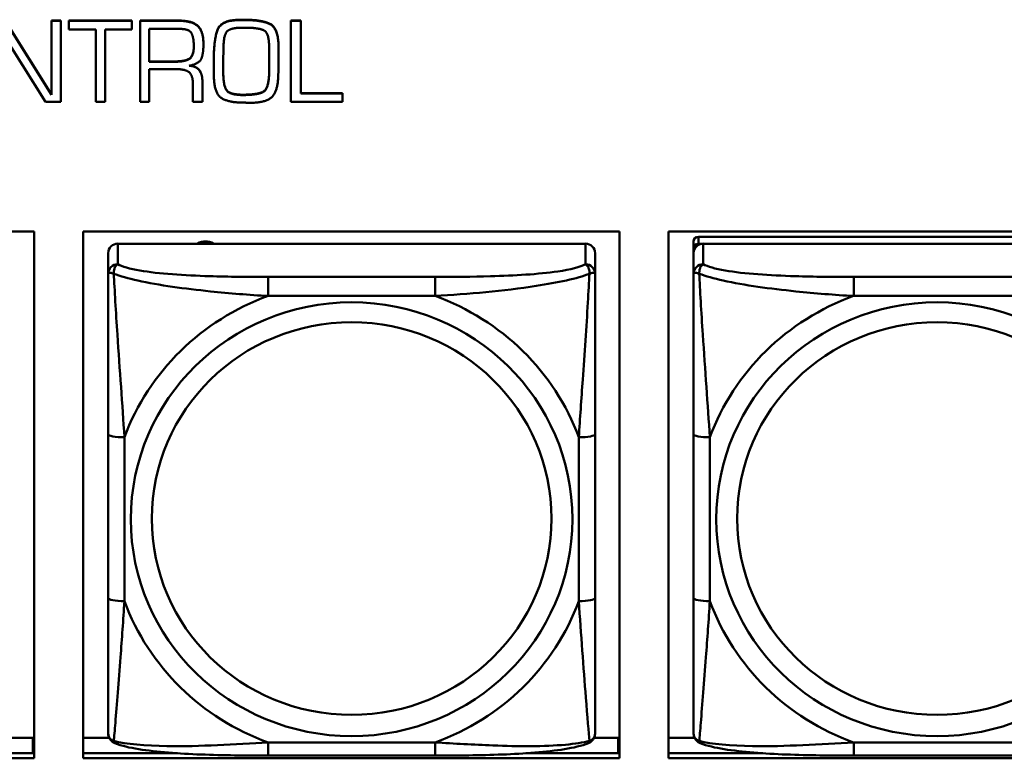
# Model space of a CAD drawing. Header units: inches. Extents: x 0.8 to 75.7, y -7.8 to 49.3.
# Tile 70 of 256: x 45.2 to 46.4, y 8.5 to 9.4. Entities that reach past the tile are written whole.
import ezdxf

# ---------------------------------------------------------------- set-up
doc = ezdxf.new("R2010")
doc.units = ezdxf.units.IN
doc.header["$MEASUREMENT"] = 0
doc.layers.add('Visible Edges(ROSSANSI)', color=7, linetype='Continuous', lineweight=50)
doc.layers.add('Visible Tangent Edges(ROSSANSI)', color=7, linetype='Continuous', lineweight=50)

msp = doc.modelspace()

# ---------------------------------------------------------------- linework, layer by layer
at = {"layer": 'Visible Edges(ROSSANSI)'}
for p, q in [((45.197, 9.38), (45.2532, 9.2904)), ((45.2532, 9.29), (45.197, 9.3797)), ((45.2532, 9.38), (45.2532, 9.3797)), ((45.2532, 9.38), (45.2642, 9.38)), ((45.2532, 9.3797), (45.2532, 9.29)), ((45.2642, 9.3797), (45.2532, 9.3797)), ((45.2642, 9.38), (45.2642, 9.3797)), ((45.2642, 9.2815), (45.2642, 9.3797)), ((45.2741, 9.38), (45.2741, 9.3797)), ((45.2741, 9.38), (45.3503, 9.38)), ((45.2741, 9.3797), (45.2741, 9.3692)), ((45.3503, 9.3797), (45.2741, 9.3797)), ((45.3503, 9.38), (45.3503, 9.3797)), ((45.3503, 9.3692), (45.3503, 9.3797)), ((45.3604, 9.38), (45.4077, 9.38)), ((45.3604, 9.38), (45.3604, 9.3797)), ((45.4077, 9.3797), (45.3604, 9.3797)), ((45.3604, 9.3797), (45.3604, 9.2815)), ((45.4824, 9.3811), (45.4873, 9.3811)), ((45.4873, 9.3807), (45.4824, 9.3807)), ((45.5433, 9.38), (45.5433, 9.3797)), ((45.5433, 9.38), (45.5552, 9.38)), ((45.5433, 9.3797), (45.5433, 9.2815)), ((45.5552, 9.3797), (45.5433, 9.3797)), ((45.5552, 9.38), (45.5552, 9.3797)), ((45.5552, 9.2916), (45.5552, 9.3797)), ((45.1897, 9.3703), (45.2459, 9.2815)), ((45.2741, 9.3692), (45.3066, 9.3692)), ((45.3066, 9.3692), (45.3066, 9.2815)), ((45.3182, 9.3692), (45.3503, 9.3692)), ((45.3182, 9.2815), (45.3182, 9.3692)), ((45.3715, 9.3302), (45.3715, 9.37)), ((45.3715, 9.37), (45.4079, 9.37)), ((45.4842, 9.3714), (45.488, 9.3714)), ((45.4373, 9.3516), (45.4373, 9.3513)), ((45.4613, 9.3293), (45.4616, 9.3474)), ((45.517, 9.3471), (45.517, 9.3309)), ((45.5283, 9.3479), (45.5283, 9.3476)), ((45.3715, 9.3306), (45.404, 9.3306)), ((45.404, 9.3302), (45.3715, 9.3302)), ((45.4499, 9.335), (45.4499, 9.3346)), ((45.4499, 9.3346), (45.4499, 9.3288)), ((45.4613, 9.3294), (45.4614, 9.3139)), ((45.4614, 9.3136), (45.4613, 9.3293)), ((45.5283, 9.3305), (45.5283, 9.3301)), ((45.3715, 9.3211), (45.4055, 9.3211)), ((45.3715, 9.2815), (45.3715, 9.3211)), ((45.4499, 9.3197), (45.4499, 9.3193)), ((45.5169, 9.3151), (45.5169, 9.3147)), ((45.4244, 9.304), (45.4244, 9.2815)), ((45.436, 9.3069), (45.436, 9.3065)), ((45.436, 9.2815), (45.436, 9.3065)), ((45.5552, 9.292), (45.606, 9.292)), ((45.606, 9.2916), (45.5552, 9.2916)), ((45.606, 9.292), (45.606, 9.2916)), ((45.606, 9.2815), (45.606, 9.2916)), ((45.2459, 9.2815), (45.2642, 9.2815)), ((45.3066, 9.2815), (45.3182, 9.2815)), ((45.3604, 9.2815), (45.3715, 9.2815)), ((45.4244, 9.2815), (45.436, 9.2815)), ((45.5433, 9.2815), (45.606, 9.2815)), ((44.5814, 9.1245), (45.232, 9.1245)), ((45.232, 9.1245), (45.232, 8.4858)), ((45.2914, 8.4858), (45.2914, 9.1245)), ((45.2914, 9.1245), (45.942, 9.1245)), ((45.942, 9.1245), (45.942, 8.4858)), ((46.0014, 8.4858), (46.0014, 9.1245)), ((46.0014, 9.1245), (46.652, 9.1245)), ((46.0317, 9.1121), (46.0317, 9.1038)), ((46.6164, 9.1179), (46.0376, 9.1179)), ((45.9005, 9.1096), (45.3335, 9.1096)), ((46.0317, 9.0981), (46.0317, 9.1038)), ((46.0376, 9.1096), (46.6164, 9.1096)), ((46.6105, 9.1096), (46.0435, 9.1096)), ((45.3217, 9.0981), (45.3217, 9.0731)), ((45.9123, 9.0731), (45.9123, 9.0981)), ((46.0317, 9.0981), (46.0317, 9.0731)), ((45.3217, 8.8787), (45.3217, 8.6801)), ((45.9123, 8.6801), (45.9123, 8.8787)), ((46.0317, 8.8787), (46.0317, 8.6801)), ((45.201, 8.5107), (45.2302, 8.5107)), ((45.2302, 8.5107), (45.2302, 8.4919)), ((45.232, 8.5029), (45.2302, 8.5029)), ((45.2914, 8.5107), (45.323, 8.5107)), ((45.911, 8.5107), (45.9402, 8.5107)), ((45.9402, 8.5107), (45.9402, 8.4919)), ((45.942, 8.5029), (45.9402, 8.5029)), ((46.0014, 8.5107), (46.033, 8.5107)), ((45.1184, 8.4919), (45.232, 8.4919)), ((45.2914, 8.4919), (45.4057, 8.4919)), ((45.8284, 8.4919), (45.942, 8.4919)), ((46.0014, 8.4919), (46.1157, 8.4919)), ((45.232, 8.4858), (44.5814, 8.4858)), ((45.942, 8.4858), (45.2914, 8.4858)), ((45.7182, 8.4891), (45.5159, 8.4891)), ((46.652, 8.4858), (46.0014, 8.4858)), ((46.4282, 8.4891), (46.2259, 8.4891))]:
    msp.add_line(p, q, dxfattribs=at)
for centre, major_axis, start_param, end_param in [((45.4397, 9.0952), (0.0175, 0), 1.00227, 2.139323), ((46.0376, 9.1121), (-0.00591, 0), 4.712389, 6.283185), ((45.3335, 9.0981), (-0.0118, 0), 4.712389, 6.283185), ((45.9005, 9.0981), (0.0118, 0), 0, 1.570796), ((46.0435, 9.0981), (-0.0118, 0), 4.712389, 6.283185), ((46.0376, 9.1038), (-0.00591, 0), 4.712389, 6.283185)]:
    msp.add_ellipse(centre, major_axis=major_axis, ratio=0.981793, start_param=start_param, end_param=end_param, dxfattribs=at)
for points in [[(45.4077, 9.38), (45.4234, 9.38), (45.4373, 9.3674), (45.4373, 9.3516)], [(45.4373, 9.3513), (45.4373, 9.367), (45.4234, 9.3797), (45.4077, 9.3797)], [(45.4499, 9.335), (45.4499, 9.355), (45.4581, 9.3811), (45.4824, 9.3811)], [(45.4824, 9.3807), (45.4581, 9.3807), (45.4499, 9.3546), (45.4499, 9.3346)], [(45.4873, 9.3811), (45.5076, 9.3811), (45.5283, 9.3711), (45.5283, 9.3479)], [(45.5283, 9.3476), (45.5283, 9.3707), (45.5076, 9.3807), (45.4873, 9.3807)], [(45.4079, 9.37), (45.4202, 9.37), (45.4256, 9.3592), (45.4256, 9.3486)], [(45.4616, 9.3474), (45.4618, 9.3635), (45.471, 9.3714), (45.4842, 9.3714)], [(45.488, 9.3714), (45.504, 9.3714), (45.517, 9.3652), (45.517, 9.3471)], [(45.4198, 9.3253), (45.4328, 9.3277), (45.4373, 9.3414), (45.4373, 9.3513)], [(45.4256, 9.3486), (45.4256, 9.3374), (45.4154, 9.3302), (45.404, 9.3302)], [(45.528, 9.3126), (45.5283, 9.3213), (45.5283, 9.3389), (45.5283, 9.3476)], [(45.4499, 9.3288), (45.4499, 9.3242), (45.4499, 9.3144), (45.45, 9.3096)], [(45.5169, 9.3151), (45.5169, 9.3191), (45.517, 9.3271), (45.517, 9.3313)], [(45.517, 9.3309), (45.517, 9.3268), (45.5169, 9.3187), (45.5169, 9.3147)], [(45.4055, 9.3211), (45.4152, 9.3211), (45.4244, 9.3137), (45.4244, 9.304)], [(45.436, 9.3065), (45.436, 9.3146), (45.4285, 9.3248), (45.4198, 9.3253)], [(45.4854, 9.2902), (45.5023, 9.2902), (45.5164, 9.2971), (45.5169, 9.3151)], [(45.5169, 9.3147), (45.5164, 9.2968), (45.5023, 9.2898), (45.4854, 9.2898)], [(45.45, 9.3096), (45.451, 9.2908), (45.4686, 9.2806), (45.4855, 9.2806)], [(45.4614, 9.3139), (45.4618, 9.2997), (45.4703, 9.2902), (45.4854, 9.2902)], [(45.4854, 9.2898), (45.4703, 9.2898), (45.4618, 9.2993), (45.4614, 9.3136)], [(45.4944, 9.2804), (45.5133, 9.2804), (45.5275, 9.2947), (45.528, 9.3126)], [(45.4855, 9.2806), (45.4866, 9.2806), (45.4887, 9.2806), (45.4899, 9.2804)], [(45.4899, 9.2804), (45.4905, 9.2804), (45.4915, 9.2804), (45.4922, 9.2804)], [(45.4922, 9.2804), (45.4927, 9.2804), (45.4938, 9.2804), (45.4944, 9.2804)]]:
    msp.add_open_spline(points, degree=2, dxfattribs=at)
for points, degree, knots in [([(45.404, 9.3306), (45.4154, 9.3306), (45.4255, 9.3378), (45.4256, 9.3488)], 2, [0, 0, 0, 1, 1.992612, 1.992612, 1.992612]), ([(45.4211, 9.3256), (45.4288, 9.3247), (45.436, 9.3149), (45.436, 9.3069)], 2, [0.079517, 0.079517, 0.079517, 1, 2, 2, 2]), ([(45.3217, 9.0731), (45.3217, 9.064), (45.3217, 9.0488), (45.3217, 9.0316), (45.3217, 9.0052), (45.3217, 8.9749), (45.3217, 8.9455), (45.3217, 8.9231), (45.3217, 8.9007), (45.3217, 8.8787)], 3, [-0.7968224, -0.7968224, -0.7968224, -0.7968224, -0.6514613, -0.6514613, -0.6514613, -0.427691, -0.427691, -0.427691, -0.2569517, -0.2569517, -0.2569517, -0.2569517]), ([(45.9123, 8.8787), (45.9123, 8.9019), (45.9123, 8.9256), (45.9123, 8.9493), (45.9123, 8.9804), (45.9123, 9.0127), (45.9123, 9.0395), (45.9123, 9.0534), (45.9123, 9.0654), (45.9123, 9.0731)], 3, [0.2569537, 0.2569537, 0.2569537, 0.2569537, 0.4371919, 0.4371919, 0.4371919, 0.6739428, 0.6739428, 0.6739428, 0.7963818, 0.7963818, 0.7963818, 0.7963818]), ([(46.0317, 9.0731), (46.0317, 9.064), (46.0317, 9.0488), (46.0317, 9.0316), (46.0317, 9.0052), (46.0317, 8.9749), (46.0317, 8.9455), (46.0317, 8.9231), (46.0317, 8.9007), (46.0317, 8.8787)], 3, [-0.7968224, -0.7968224, -0.7968224, -0.7968224, -0.6514613, -0.6514613, -0.6514613, -0.427691, -0.427691, -0.427691, -0.2569517, -0.2569517, -0.2569517, -0.2569517]), ([(45.3217, 8.6801), (45.3217, 8.6568), (45.3217, 8.6335), (45.3217, 8.6113), (45.3217, 8.5821), (45.3217, 8.5538), (45.3217, 8.5349), (45.3217, 8.5252), (45.3217, 8.5184), (45.3217, 8.5165)], 3, [0.2569537, 0.2569537, 0.2569537, 0.2569537, 0.4371919, 0.4371919, 0.4371919, 0.6739428, 0.6739428, 0.6739428, 0.7963818, 0.7963818, 0.7963818, 0.7963818]), ([(45.9123, 8.5165), (45.9123, 8.5187), (45.9123, 8.5279), (45.9123, 8.5407), (45.9123, 8.5602), (45.9123, 8.5871), (45.9123, 8.6148), (45.9123, 8.636), (45.9123, 8.6581), (45.9123, 8.6801)], 3, [-0.7968224, -0.7968224, -0.7968224, -0.7968224, -0.6514613, -0.6514613, -0.6514613, -0.427691, -0.427691, -0.427691, -0.2569517, -0.2569517, -0.2569517, -0.2569517]), ([(46.0317, 8.6801), (46.0317, 8.6568), (46.0317, 8.6335), (46.0317, 8.6113), (46.0317, 8.5821), (46.0317, 8.5538), (46.0317, 8.5349), (46.0317, 8.5252), (46.0317, 8.5184), (46.0317, 8.5165)], 3, [0.2569537, 0.2569537, 0.2569537, 0.2569537, 0.4371919, 0.4371919, 0.4371919, 0.6739428, 0.6739428, 0.6739428, 0.7963818, 0.7963818, 0.7963818, 0.7963818]), ([(45.3298, 8.5042), (45.3287, 8.5047), (45.3276, 8.5053), (45.3257, 8.5068), (45.3248, 8.5078), (45.3234, 8.5097), (45.3229, 8.5107), (45.3222, 8.5126), (45.322, 8.5135), (45.3218, 8.5151), (45.3217, 8.5159), (45.3217, 8.5165)], 3, [0.02510739, 0.02510739, 0.02510739, 0.02510739, 0.03073999, 0.03073999, 0.03637259, 0.03637259, 0.0420052, 0.0420052, 0.0476378, 0.0476378, 0.0532704, 0.0532704, 0.0532704, 0.0532704]), ([(45.9042, 8.5042), (45.9053, 8.5047), (45.9064, 8.5053), (45.9084, 8.5068), (45.9092, 8.5078), (45.9106, 8.5097), (45.9111, 8.5107), (45.9118, 8.5126), (45.912, 8.5135), (45.9122, 8.5151), (45.9123, 8.5159), (45.9123, 8.5165)], 3, [0.02510739, 0.02510739, 0.02510739, 0.02510739, 0.03073999, 0.03073999, 0.03637259, 0.03637259, 0.0420052, 0.0420052, 0.0476378, 0.0476378, 0.0532704, 0.0532704, 0.0532704, 0.0532704]), ([(46.0398, 8.5042), (46.0387, 8.5047), (46.0376, 8.5053), (46.0357, 8.5068), (46.0348, 8.5078), (46.0334, 8.5097), (46.0329, 8.5107), (46.0322, 8.5126), (46.032, 8.5135), (46.0318, 8.5151), (46.0317, 8.5159), (46.0317, 8.5165)], 3, [0.02510739, 0.02510739, 0.02510739, 0.02510739, 0.03073999, 0.03073999, 0.03637259, 0.03637259, 0.0420052, 0.0420052, 0.0476378, 0.0476378, 0.0532704, 0.0532704, 0.0532704, 0.0532704]), ([(45.5159, 8.4891), (45.5023, 8.4891), (45.4887, 8.4892), (45.4614, 8.4895), (45.4478, 8.4899), (45.4209, 8.4909), (45.4076, 8.4916), (45.382, 8.4938), (45.3698, 8.4951), (45.3477, 8.4987), (45.3382, 8.5007), (45.3298, 8.5042)], 3, [0.2569517, 0.2569517, 0.2569517, 0.2569517, 0.3597049, 0.3597049, 0.4624581, 0.4624581, 0.5652112, 0.5652112, 0.6679644, 0.6679644, 0.7707176, 0.7707176, 0.7707176, 0.7707176]), ([(45.9042, 8.5042), (45.8958, 8.5007), (45.8863, 8.4987), (45.8643, 8.4951), (45.8521, 8.4938), (45.8264, 8.4916), (45.8131, 8.4909), (45.7863, 8.4899), (45.7727, 8.4895), (45.7454, 8.4892), (45.7317, 8.4891), (45.7182, 8.4891)], 3, [-0.7703505, -0.7703505, -0.7703505, -0.7703505, -0.6676711, -0.6676711, -0.5649918, -0.5649918, -0.4623124, -0.4623124, -0.3596331, -0.3596331, -0.2569537, -0.2569537, -0.2569537, -0.2569537]), ([(46.2259, 8.4891), (46.2123, 8.4891), (46.1987, 8.4892), (46.1714, 8.4895), (46.1578, 8.4899), (46.1309, 8.4909), (46.1176, 8.4916), (46.092, 8.4938), (46.0798, 8.4951), (46.0577, 8.4987), (46.0482, 8.5007), (46.0398, 8.5042)], 3, [0.2569517, 0.2569517, 0.2569517, 0.2569517, 0.3597049, 0.3597049, 0.4624581, 0.4624581, 0.5652112, 0.5652112, 0.6679644, 0.6679644, 0.7707176, 0.7707176, 0.7707176, 0.7707176])]:
    msp.add_open_spline(points, degree=degree, knots=knots, dxfattribs=at)
at = {"layer": 'Visible Tangent Edges(ROSSANSI)'}
for p, q in [((45.4077, 9.38), (45.4077, 9.3797)), ((45.4824, 9.3811), (45.4824, 9.3807)), ((45.4873, 9.3811), (45.4873, 9.3807)), ((45.404, 9.3306), (45.404, 9.3302)), ((45.4614, 9.3139), (45.4614, 9.3136)), ((45.4854, 9.2902), (45.4854, 9.2898)), ((46.0376, 9.1096), (46.0376, 9.1179)), ((45.3335, 9.0847), (45.3335, 9.1096)), ((45.9005, 9.1096), (45.9005, 9.0847)), ((46.0435, 9.0847), (46.0435, 9.1096)), ((45.5159, 9.0693), (45.5159, 9.0462)), ((45.7182, 9.0693), (45.5159, 9.0693)), ((45.7182, 9.0693), (45.7182, 9.0462)), ((46.2259, 9.0693), (46.2259, 9.0462)), ((46.4282, 9.0693), (46.2259, 9.0693)), ((45.5159, 9.0462), (45.7182, 9.0462)), ((46.2259, 9.0462), (46.4282, 9.0462)), ((45.3414, 8.6763), (45.3414, 8.8749)), ((45.8926, 8.8749), (45.8926, 8.6763)), ((46.0514, 8.6763), (46.0514, 8.8749)), ((45.7182, 8.5051), (45.5159, 8.5051)), ((45.5159, 8.4891), (45.5159, 8.5051)), ((45.7182, 8.4891), (45.7182, 8.5051)), ((46.4282, 8.5051), (46.2259, 8.5051)), ((46.2259, 8.4891), (46.2259, 8.5051))]:
    msp.add_line(p, q, dxfattribs=at)
for centre, major_axis, ratio, start_param, end_param in [((45.3335, 9.0731), (-0.0118, 0), 0.981793, 4.712389, 6.283185), ((45.9005, 9.0731), (0.0118, 0), 0.981793, 0, 1.570796), ((46.0435, 9.0731), (-0.0118, 0), 0.981793, 4.712389, 6.283185), ((45.617, 8.7756), (-0.2936, 0), 0.981793, 5.064156, 5.931419), ((45.617, 8.7756), (0.2936, 0), 0.981793, 0.351767, 1.21903), ((46.327, 8.7756), (-0.2936, 0), 0.981793, 5.064156, 5.931419), ((45.3414, 8.8787), (-0.0197, 0), 0.189952, 0, 1.570796), ((45.8926, 8.8787), (0.0197, 0), 0.189952, 4.712389, 6.283185), ((46.0514, 8.8787), (-0.0197, 0), 0.189952, 0, 1.570796), ((45.3414, 8.6801), (-0.0197, 0), 0.189952, 0, 1.570796), ((45.617, 8.7756), (-0.2936, 0), 0.981793, 0.351767, 1.21903), ((45.617, 8.7756), (0.2936, 0), 0.981793, 5.064156, 5.931419), ((45.8926, 8.6801), (0.0197, 0), 0.189952, 4.712389, 6.283185), ((46.0514, 8.6801), (-0.0197, 0), 0.189952, 0, 1.570796), ((46.327, 8.7756), (-0.2936, 0), 0.981793, 0.351767, 1.21903)]:
    msp.add_ellipse(centre, major_axis=major_axis, ratio=ratio, start_param=start_param, end_param=end_param, dxfattribs=at)
for centre, major_axis in [((45.617, 8.7756), (-0.2678, 0)), ((46.327, 8.7756), (-0.2678, 0)), ((45.617, 8.7764), (-0.2424, 0)), ((46.327, 8.7764), (-0.2424, 0))]:
    msp.add_ellipse(centre, major_axis=major_axis, ratio=0.981793, dxfattribs=at)
for points, knots in [([(45.3286, 9.0732), (45.3286, 9.0743), (45.3286, 9.0753), (45.3289, 9.0774), (45.3291, 9.0783), (45.3295, 9.0798), (45.3297, 9.0803), (45.33, 9.081), (45.3301, 9.0812), (45.3304, 9.0818), (45.3307, 9.0821), (45.3312, 9.0829), (45.3316, 9.0833), (45.3325, 9.0841), (45.333, 9.0845), (45.3335, 9.0847)], [-0.00023197, -0.00023197, -0.00023197, -0.00023197, 0.00913095, 0.00913095, 0.01983142, 0.01983142, 0.02651922, 0.02651922, 0.02986312, 0.02986312, 0.03521335, 0.03521335, 0.04377373, 0.04377373, 0.0532704, 0.0532704, 0.0532704, 0.0532704]), ([(45.5159, 9.0693), (45.4922, 9.0693), (45.4682, 9.0694), (45.4449, 9.0702), (45.4142, 9.0712), (45.3833, 9.0731), (45.36, 9.0771), (45.348, 9.0792), (45.3384, 9.0818), (45.3335, 9.0847)], [0.2569537, 0.2569537, 0.2569537, 0.2569537, 0.4371919, 0.4371919, 0.4371919, 0.6739428, 0.6739428, 0.6739428, 0.7963818, 0.7963818, 0.7963818, 0.7963818]), ([(45.9005, 9.0847), (45.8947, 9.0813), (45.8823, 9.0783), (45.867, 9.076), (45.8436, 9.0726), (45.8145, 9.0709), (45.7854, 9.0701), (45.7632, 9.0694), (45.7406, 9.0693), (45.7182, 9.0693)], [-0.7968224, -0.7968224, -0.7968224, -0.7968224, -0.6514613, -0.6514613, -0.6514613, -0.427691, -0.427691, -0.427691, -0.2569517, -0.2569517, -0.2569517, -0.2569517]), ([(45.9005, 9.0847), (45.901, 9.0845), (45.9015, 9.0841), (45.9024, 9.0833), (45.9028, 9.0829), (45.9034, 9.0821), (45.9036, 9.0818), (45.9039, 9.0812), (45.904, 9.081), (45.9043, 9.0803), (45.9045, 9.0798), (45.905, 9.0783), (45.9052, 9.0774), (45.9054, 9.0753), (45.9055, 9.0743), (45.9054, 9.0732)], [-0.0532704, -0.0532704, -0.0532704, -0.0532704, -0.04377373, -0.04377373, -0.03521335, -0.03521335, -0.02986312, -0.02986312, -0.02651922, -0.02651922, -0.01983142, -0.01983142, -0.00913095, -0.00913095, 0.00023197, 0.00023197, 0.00023197, 0.00023197]), ([(46.0386, 9.0732), (46.0386, 9.0743), (46.0386, 9.0753), (46.0389, 9.0774), (46.0391, 9.0783), (46.0395, 9.0798), (46.0397, 9.0803), (46.04, 9.081), (46.0401, 9.0812), (46.0404, 9.0818), (46.0407, 9.0821), (46.0412, 9.0829), (46.0416, 9.0833), (46.0425, 9.0841), (46.043, 9.0845), (46.0435, 9.0847)], [-0.00023197, -0.00023197, -0.00023197, -0.00023197, 0.00913095, 0.00913095, 0.01983142, 0.01983142, 0.02651922, 0.02651922, 0.02986312, 0.02986312, 0.03521335, 0.03521335, 0.04377373, 0.04377373, 0.0532704, 0.0532704, 0.0532704, 0.0532704]), ([(46.2259, 9.0693), (46.2022, 9.0693), (46.1782, 9.0694), (46.1549, 9.0702), (46.1242, 9.0712), (46.0933, 9.0731), (46.07, 9.0771), (46.058, 9.0792), (46.0484, 9.0818), (46.0435, 9.0847)], [0.2569537, 0.2569537, 0.2569537, 0.2569537, 0.4371919, 0.4371919, 0.4371919, 0.6739428, 0.6739428, 0.6739428, 0.7963818, 0.7963818, 0.7963818, 0.7963818]), ([(45.3217, 9.0731), (45.3217, 9.0734), (45.3218, 9.0736), (45.3221, 9.074), (45.3222, 9.0741), (45.3226, 9.0742), (45.3228, 9.0743), (45.3231, 9.0743), (45.3232, 9.0743), (45.3236, 9.0744), (45.324, 9.0743), (45.3249, 9.0742), (45.3255, 9.0741), (45.327, 9.0737), (45.3277, 9.0735), (45.3286, 9.0732)], [-0.0532704, -0.0532704, -0.0532704, -0.0532704, -0.04377373, -0.04377373, -0.03521335, -0.03521335, -0.02986312, -0.02986312, -0.02651922, -0.02651922, -0.01983142, -0.01983142, -0.00913095, -0.00913095, 0.00023197, 0.00023197, 0.00023197, 0.00023197]), ([(45.3286, 9.0732), (45.3362, 9.0703), (45.3463, 9.0674), (45.3833, 9.0592), (45.415, 9.055), (45.4693, 9.0494), (45.4925, 9.0475), (45.5159, 9.0462)], [-0.7478145, -0.7478145, -0.7478145, -0.7478145, -0.6493253, -0.6493253, -0.427691, -0.427691, -0.2569537, -0.2569537, -0.2569537, -0.2569537]), ([(45.3414, 8.8749), (45.339, 8.9146), (45.3357, 8.9568), (45.3311, 9.0268), (45.3295, 9.0542), (45.3286, 9.0732)], [0.2569517, 0.2569517, 0.2569517, 0.2569517, 0.5559983, 0.5559983, 0.7482818, 0.7482818, 0.7482818, 0.7482818]), ([(45.7182, 9.0462), (45.7586, 9.0485), (45.801, 9.0523), (45.8667, 9.0624), (45.8911, 9.0674), (45.9054, 9.0732)], [0.2569517, 0.2569517, 0.2569517, 0.2569517, 0.5559983, 0.5559983, 0.7482818, 0.7482818, 0.7482818, 0.7482818]), ([(45.9054, 9.0732), (45.9049, 9.0633), (45.9043, 9.0512), (45.9018, 9.0091), (45.8995, 8.9759), (45.8956, 8.9209), (45.894, 8.8978), (45.8926, 8.8749)], [-0.7478145, -0.7478145, -0.7478145, -0.7478145, -0.6493253, -0.6493253, -0.427691, -0.427691, -0.2569537, -0.2569537, -0.2569537, -0.2569537]), ([(45.9054, 9.0732), (45.9063, 9.0735), (45.907, 9.0737), (45.9085, 9.0741), (45.9091, 9.0742), (45.9101, 9.0743), (45.9104, 9.0744), (45.9108, 9.0743), (45.9109, 9.0743), (45.9112, 9.0743), (45.9114, 9.0742), (45.9118, 9.0741), (45.912, 9.074), (45.9122, 9.0736), (45.9123, 9.0734), (45.9123, 9.0731)], [-0.00023197, -0.00023197, -0.00023197, -0.00023197, 0.00913095, 0.00913095, 0.01983142, 0.01983142, 0.02651922, 0.02651922, 0.02986312, 0.02986312, 0.03521335, 0.03521335, 0.04377373, 0.04377373, 0.0532704, 0.0532704, 0.0532704, 0.0532704]), ([(46.0317, 9.0731), (46.0317, 9.0734), (46.0318, 9.0736), (46.0321, 9.074), (46.0322, 9.0741), (46.0326, 9.0742), (46.0328, 9.0743), (46.0331, 9.0743), (46.0332, 9.0743), (46.0336, 9.0744), (46.034, 9.0743), (46.0349, 9.0742), (46.0355, 9.0741), (46.037, 9.0737), (46.0377, 9.0735), (46.0386, 9.0732)], [-0.0532704, -0.0532704, -0.0532704, -0.0532704, -0.04377373, -0.04377373, -0.03521335, -0.03521335, -0.02986312, -0.02986312, -0.02651922, -0.02651922, -0.01983142, -0.01983142, -0.00913095, -0.00913095, 0.00023197, 0.00023197, 0.00023197, 0.00023197]), ([(46.0386, 9.0732), (46.0462, 9.0703), (46.0563, 9.0674), (46.0933, 9.0592), (46.125, 9.055), (46.1793, 9.0494), (46.2025, 9.0475), (46.2259, 9.0462)], [-0.7478145, -0.7478145, -0.7478145, -0.7478145, -0.6493253, -0.6493253, -0.427691, -0.427691, -0.2569537, -0.2569537, -0.2569537, -0.2569537]), ([(46.0514, 8.8749), (46.049, 8.9146), (46.0457, 8.9568), (46.0411, 9.0268), (46.0395, 9.0542), (46.0386, 9.0732)], [0.2569517, 0.2569517, 0.2569517, 0.2569517, 0.5559983, 0.5559983, 0.7482818, 0.7482818, 0.7482818, 0.7482818]), ([(45.3286, 8.5069), (45.3291, 8.5119), (45.3297, 8.5195), (45.3322, 8.5501), (45.3345, 8.5793), (45.3384, 8.6308), (45.34, 8.6533), (45.3414, 8.6763)], [-0.7478145, -0.7478145, -0.7478145, -0.7478145, -0.6493253, -0.6493253, -0.427691, -0.427691, -0.2569537, -0.2569537, -0.2569537, -0.2569537]), ([(45.8926, 8.6763), (45.895, 8.6366), (45.8983, 8.5955), (45.9029, 8.5366), (45.9045, 8.5161), (45.9054, 8.5069)], [0.2569517, 0.2569517, 0.2569517, 0.2569517, 0.5559983, 0.5559983, 0.7482818, 0.7482818, 0.7482818, 0.7482818]), ([(46.0386, 8.5069), (46.0391, 8.5119), (46.0397, 8.5195), (46.0422, 8.5501), (46.0445, 8.5793), (46.0484, 8.6308), (46.05, 8.6533), (46.0514, 8.6763)], [-0.7478145, -0.7478145, -0.7478145, -0.7478145, -0.6493253, -0.6493253, -0.427691, -0.427691, -0.2569537, -0.2569537, -0.2569537, -0.2569537]), ([(45.3286, 8.5069), (45.3277, 8.5071), (45.327, 8.5075), (45.3255, 8.5083), (45.3249, 8.5088), (45.324, 8.5098), (45.3236, 8.5102), (45.3232, 8.5108), (45.3231, 8.511), (45.3228, 8.5116), (45.3226, 8.512), (45.3222, 8.5129), (45.3221, 8.5136), (45.3218, 8.515), (45.3217, 8.5157), (45.3217, 8.5165)], [-0.00023197, -0.00023197, -0.00023197, -0.00023197, 0.00913095, 0.00913095, 0.01983142, 0.01983142, 0.02651922, 0.02651922, 0.02986312, 0.02986312, 0.03521335, 0.03521335, 0.04377373, 0.04377373, 0.0532704, 0.0532704, 0.0532704, 0.0532704]), ([(45.9123, 8.5165), (45.9123, 8.5157), (45.9122, 8.515), (45.912, 8.5136), (45.9118, 8.5129), (45.9114, 8.512), (45.9112, 8.5116), (45.9109, 8.511), (45.9108, 8.5108), (45.9104, 8.5102), (45.9101, 8.5098), (45.9091, 8.5088), (45.9085, 8.5083), (45.907, 8.5075), (45.9063, 8.5071), (45.9054, 8.5069)], [-0.0532704, -0.0532704, -0.0532704, -0.0532704, -0.04377373, -0.04377373, -0.03521335, -0.03521335, -0.02986312, -0.02986312, -0.02651922, -0.02651922, -0.01983142, -0.01983142, -0.00913095, -0.00913095, 0.00023197, 0.00023197, 0.00023197, 0.00023197]), ([(46.0386, 8.5069), (46.0377, 8.5071), (46.037, 8.5075), (46.0355, 8.5083), (46.0349, 8.5088), (46.034, 8.5098), (46.0336, 8.5102), (46.0332, 8.5108), (46.0331, 8.511), (46.0328, 8.5116), (46.0326, 8.512), (46.0322, 8.5129), (46.0321, 8.5136), (46.0318, 8.515), (46.0317, 8.5157), (46.0317, 8.5165)], [-0.00023197, -0.00023197, -0.00023197, -0.00023197, 0.00913095, 0.00913095, 0.01983142, 0.01983142, 0.02651922, 0.02651922, 0.02986312, 0.02986312, 0.03521335, 0.03521335, 0.04377373, 0.04377373, 0.0532704, 0.0532704, 0.0532704, 0.0532704]), ([(45.3298, 8.5042), (45.3296, 8.5043), (45.3295, 8.5044), (45.3291, 8.5047), (45.3289, 8.5051), (45.3286, 8.5059), (45.3286, 8.5063), (45.3286, 8.5069)], [-0.02510739, -0.02510739, -0.02510739, -0.02510739, -0.01983142, -0.01983142, -0.00913095, -0.00913095, 0.00023197, 0.00023197, 0.00023197, 0.00023197]), ([(45.5159, 8.5051), (45.4754, 8.5027), (45.433, 8.5), (45.3674, 8.501), (45.3429, 8.5029), (45.3286, 8.5069)], [0.2569517, 0.2569517, 0.2569517, 0.2569517, 0.5559983, 0.5559983, 0.7482818, 0.7482818, 0.7482818, 0.7482818]), ([(45.9054, 8.5069), (45.8978, 8.5049), (45.8878, 8.5033), (45.8507, 8.5), (45.819, 8.5002), (45.7648, 8.5023), (45.7415, 8.5036), (45.7182, 8.5051)], [-0.7478145, -0.7478145, -0.7478145, -0.7478145, -0.6493253, -0.6493253, -0.427691, -0.427691, -0.2569537, -0.2569537, -0.2569537, -0.2569537]), ([(45.9054, 8.5069), (45.9055, 8.5063), (45.9054, 8.5059), (45.9052, 8.5051), (45.905, 8.5047), (45.9046, 8.5044), (45.9044, 8.5043), (45.9042, 8.5042)], [-0.00023197, -0.00023197, -0.00023197, -0.00023197, 0.00913095, 0.00913095, 0.01983142, 0.01983142, 0.02510739, 0.02510739, 0.02510739, 0.02510739]), ([(46.0398, 8.5042), (46.0396, 8.5043), (46.0395, 8.5044), (46.0391, 8.5047), (46.0389, 8.5051), (46.0386, 8.5059), (46.0386, 8.5063), (46.0386, 8.5069)], [-0.02510739, -0.02510739, -0.02510739, -0.02510739, -0.01983142, -0.01983142, -0.00913095, -0.00913095, 0.00023197, 0.00023197, 0.00023197, 0.00023197]), ([(46.2259, 8.5051), (46.1854, 8.5027), (46.143, 8.5), (46.0774, 8.501), (46.0529, 8.5029), (46.0386, 8.5069)], [0.2569517, 0.2569517, 0.2569517, 0.2569517, 0.5559983, 0.5559983, 0.7482818, 0.7482818, 0.7482818, 0.7482818])]:
    msp.add_open_spline(points, degree=3, knots=knots, dxfattribs=at)

doc.saveas('drawing.dxf')
